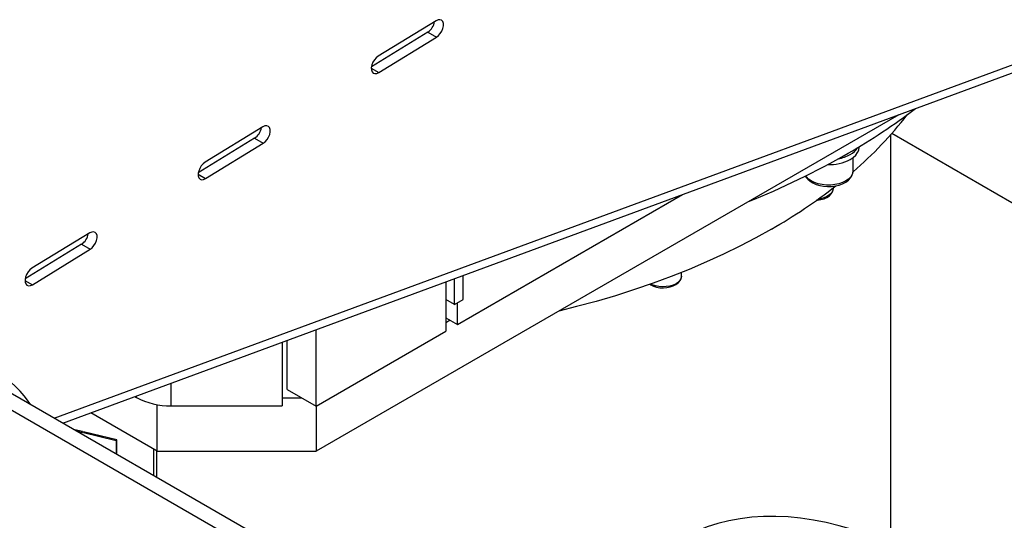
# Model space of a CAD drawing. Header units: millimetres. Extents: x 22 to 589, y 6 to 414.
# Tile 22 of 52: x 444 to 468, y 125 to 137. Entities that reach past the tile are written whole.
import ezdxf

# ---------------------------------------------------------------- set-up
doc = ezdxf.new("R2010")
doc.units = ezdxf.units.MM

msp = doc.modelspace()

# ---------------------------------------------------------------- linework, layer by layer
at = {"color": 7, "linetype": 'Continuous', "lineweight": 30}
for p, q in [((453.9385289, 137.3759804), (452.5249763, 136.5100821)), ((444.5898564, 127.6402266), (470.2330511, 137.1025479)), ((453.7371955, 137.0965946), (452.3573941, 136.2513704)), ((452.5357722, 136.1082342), (453.949327, 136.9741338)), ((453.7371955, 137.0965946), (453.949327, 136.9741338)), ((444.7995075, 127.5191944), (469.9551941, 136.8016276)), ((452.3536789, 136.2133545), (452.5357722, 136.1082342)), ((465.2695038, 135.0726089), (451.0009926, 126.8355728)), ((449.697869, 134.7782842), (448.2843143, 133.9123847)), ((485.2956715, 122.9543841), (465.1000857, 134.6130475)), ((449.4965335, 134.4988972), (448.1167321, 133.653673)), ((448.2951102, 133.5105368), (449.7086649, 134.3764364)), ((449.4965335, 134.4988972), (449.7086649, 134.3764364)), ((456.4612686, 120.7870036), (433.3035225, 134.1556859)), ((455.8977104, 120.7065857), (432.9520937, 133.9528083)), ((464.1521378, 133.6972552), (464.1521378, 134.0253858)), ((448.1130168, 133.6156571), (448.2951102, 133.5105368)), ((454.4658155, 129.9381361), (459.9770175, 133.1196853)), ((463.6638905, 133.2646039), (463.6638905, 133.2803266)), ((445.4572069, 132.1805868), (444.0436522, 131.3146849)), ((445.2558714, 131.9011998), (443.87607, 131.0559756)), ((445.2558714, 131.9011998), (445.4680028, 131.778739)), ((444.0544502, 130.9128407), (445.4680028, 131.778739)), ((459.9495595, 131.1203662), (459.9495595, 131.2111436)), ((443.8723569, 131.0179609), (444.0544502, 130.9128407)), ((454.1829733, 130.9816887), (454.1829733, 129.7748548)), ((454.3951057, 130.4281002), (454.3951057, 131.0599633)), ((454.6072382, 130.5505617), (454.6072382, 131.1382401)), ((454.3951057, 130.4281002), (454.1829733, 130.5505617)), ((454.3951057, 130.4281002), (454.6072382, 130.5505617)), ((454.4658155, 129.9381361), (454.4658155, 130.4689222)), ((454.1829733, 130.1014175), (454.4658155, 129.9381361)), ((454.289039, 130.040187), (454.1829733, 129.9789566)), ((451.0009926, 127.9379365), (451.0009926, 129.8075387)), ((451.0009926, 127.9379365), (454.1829733, 129.7748548)), ((450.1711834, 129.50134), (450.1711834, 127.9481414)), ((450.2938865, 128.3461401), (450.2938865, 129.5466178)), ((447.4498625, 127.9481414), (447.4498625, 128.4971737)), ((450.2938865, 128.3461401), (451.0009926, 127.9379365)), ((446.5664351, 128.1711885), (446.6013348, 128.1510413)), ((446.6013348, 128.1510413), (446.6013348, 128.1840685)), ((450.1711834, 128.1420377), (450.6474396, 128.1420383)), ((447.1119059, 126.8355722), (447.1119059, 127.9761813)), ((447.4498625, 127.9481414), (450.1711834, 127.9481414)), ((451.0009926, 127.9379373), (451.0009926, 126.8355728)), ((447.1119059, 126.8355722), (445.4877739, 127.7731636)), ((445.2828923, 127.3147935), (445.0621432, 127.3675785)), ((445.1225085, 127.3327307), (445.2828923, 127.2943802)), ((445.2828923, 127.2943802), (445.2828923, 127.3147935)), ((446.125932, 127.1132053), (445.305989, 127.3092702)), ((445.305989, 127.3092702), (445.305989, 127.288857)), ((445.3184908, 127.3062809), (445.305989, 127.288857)), ((445.305989, 127.288857), (446.1028355, 127.0983152)), ((446.1153373, 127.1157391), (446.1028355, 127.0983152)), ((446.1028355, 127.0983152), (446.1028355, 126.7668008)), ((446.125932, 126.7534675), (446.125932, 127.1132053)), ((447.0276828, 126.2328969), (447.0276828, 126.8841938)), ((447.1042199, 126.1887134), (447.1042199, 126.8400103)), ((447.1119059, 126.8355722), (451.0009926, 126.8355728))]:
    msp.add_line(p, q, dxfattribs=at)
at = {"color": 7, "linetype": 'Continuous', "lineweight": 30, "flags": 128}
for points in [[(453.949327, 136.9741338), (453.9988895, 137.0127667), (454.0439972, 137.0645457), (454.081, 137.1252807), (454.1068972, 137.1900466), (454.1195918, 137.2535982), (454.1180555, 137.3107864), (454.1024127, 137.356979), (454.0739299, 137.3884344), (454.0349146, 137.4026009), (453.9885298, 137.3983357), (453.9385289, 137.3759804)], [(452.5249763, 136.5100821), (452.4754137, 136.4714491), (452.430304, 136.4196664), (452.3933032, 136.3589351), (452.3674061, 136.2941692), (452.3547094, 136.2306164), (452.3562477, 136.173427), (452.3718905, 136.1272344), (452.4003734, 136.0957814), (452.4393887, 136.0816125), (452.4857734, 136.0858801), (452.5357722, 136.1082342)], [(449.7086649, 134.3764364), (449.7582275, 134.4150693), (449.8033351, 134.4668483), (449.840338, 134.5275833), (449.8662351, 134.5923492), (449.8789297, 134.6559008), (449.8773935, 134.713089), (449.8617507, 134.7592816), (449.8332678, 134.790737), (449.7942525, 134.8049035), (449.7478678, 134.8006384), (449.697869, 134.7782842)], [(464.0824683, 133.9790115), (464.1572072, 134.0293338), (464.2177649, 134.0856518), (464.2627193, 134.1466472), (464.2910197, 134.2108885), (464.3020007, 134.2768711), (464.3021382, 134.2851646)], [(448.2843143, 133.9123847), (448.2347517, 133.8737517), (448.1896419, 133.8219691), (448.1526412, 133.7612377), (448.126744, 133.6964718), (448.1140494, 133.6329202), (448.1155857, 133.5757296), (448.1312285, 133.529537), (448.1597113, 133.498084), (448.1987267, 133.4839151), (448.2451114, 133.4881803), (448.2951102, 133.5105368)], [(462.9827532, 133.5786461), (462.9978415, 133.5487619), (463.0408436, 133.4950549), (463.097558, 133.4460988), (463.1670512, 133.4033143), (463.2472274, 133.3682265), (463.3353156, 133.3419241), (463.4288091, 133.3249088), (463.5253122, 133.3174328), (463.6224528, 133.3195962), (463.7178678, 133.3313632), (463.8092177, 133.3525755), (463.8943252, 133.3829994), (463.9710958, 133.4223843), (464.0374044, 133.4704636), (464.0907179, 133.5265438), (464.1252087, 133.5821254), (464.1471045, 133.6468965), (464.1508497, 133.6992878)], [(464.1521378, 133.6972552), (464.1498553, 133.6670665), (464.1316932, 133.6076074), (464.0959231, 133.5508714), (464.0436289, 133.4985841), (463.9764026, 133.4523324), (463.8962835, 133.4135234), (463.8057094, 133.3833346), (463.7074292, 133.362685), (463.6044319, 133.3522002), (463.4998447, 133.3522004), (463.3968466, 133.3626848), (463.2985672, 133.3833348), (463.2079928, 133.4135228), (463.1278746, 133.4523322), (463.0606475, 133.4985835), (463.0083535, 133.5508716), (462.9901001, 133.5760068)], [(463.249265, 132.9814935), (463.2845573, 132.9828783), (463.3662588, 132.995753), (463.4429945, 133.017985), (463.512312, 133.0492935), (463.5718148, 133.0894084), (463.6187593, 133.1377909), (463.6472995, 133.1861404), (463.661873, 133.2369566), (463.6618431, 133.2622856)], [(463.6638905, 133.2646039), (463.663664, 133.2563661), (463.6515848, 133.2042677), (463.621586, 133.1546396), (463.5748963, 133.1095135), (463.5134275, 133.0707363), (463.439695, 133.0398965), (463.356718, 133.0182564), (463.2999743, 133.0096218)], [(445.4680028, 131.778739), (445.5175654, 131.8173719), (445.5626752, 131.8691522), (445.5996759, 131.929886), (445.625573, 131.9946518), (445.6382677, 132.0582035), (445.6367314, 132.1153916), (445.6210886, 132.1615842), (445.5926058, 132.1930396), (445.5535904, 132.2072062), (445.5072057, 132.202941), (445.4572069, 132.1805868)], [(462.1556018, 132.274303), (461.7747535, 132.061596), (461.3819299, 131.8562752), (460.9775616, 131.6585645), (460.5620914, 131.4686796), (460.1359718, 131.2868295), (459.6996712, 131.1132114), (459.253664, 130.9480166), (458.7984404, 130.7914246), (458.3344977, 130.6436068), (457.862341, 130.5047262), (457.3824896, 130.3749326), (456.9425047, 130.2655366)], [(444.0436522, 131.3146849), (443.9940896, 131.2760519), (443.9489819, 131.2242729), (443.9119791, 131.1635403), (443.886082, 131.0987744), (443.8733874, 131.0352228), (443.8749236, 130.9780322), (443.8905664, 130.9318396), (443.9190493, 130.9003842), (443.9580646, 130.8862177), (444.0044493, 130.8904829), (444.0544502, 130.9128407)], [(459.1717364, 130.9246928), (459.1973505, 130.9071702), (459.2652123, 130.8756925), (459.3413791, 130.8528268), (459.422832, 130.839256), (459.506783, 130.8352589), (459.5904866, 130.8409061), (459.6712104, 130.8560886), (459.746356, 130.880562), (459.8135029, 130.9140446), (459.8702258, 130.9562616), (459.9135994, 131.0064307), (459.938336, 131.0555845), (459.9493873, 131.1122739), (459.9479084, 131.1266578)], [(459.9495595, 131.1203662), (459.9424418, 131.0743437), (459.9173276, 131.0238201), (459.8751112, 130.9772484), (459.8175188, 130.9365363), (459.7469086, 130.9033506), (459.6661736, 130.8790485), (459.5786162, 130.8646268), (459.4878225, 130.8606748), (459.3975085, 130.8673551), (459.3113735, 130.8843931), (459.2329432, 130.9110918), (459.1972189, 130.9279551)], [(466.1154004, 124.0342447), (465.7829292, 124.2189537), (465.4509259, 124.3889571), (465.1198624, 124.5440118), (464.7902108, 124.6838939), (464.4624347, 124.8084136), (464.1369978, 124.917386), (463.8143595, 125.0106675), (463.4949791, 125.0881196), (463.1793077, 125.1496327), (462.8677919, 125.1951193), (462.5608743, 125.2245186), (462.2589849, 125.2377868), (461.9625576, 125.2349021), (461.6720057, 125.2158742), (461.3877421, 125.1807276), (461.1101713, 125.1295059), (460.8396855, 125.0622946), (460.5766639, 124.9791811), (460.3214858, 124.8802775), (460.0745053, 124.7657347), (459.8659079, 124.6530961)]]:
    msp.add_lwpolyline(points, dxfattribs=at)
at = {"color": 7, "linetype": 'Continuous', "lineweight": 30}
for centre, radius, start, end in [((453.5195984, 137.4211769), 0.3907713, 303.83756016, 350.29543157), ((456.1985039, 147.7805035), 15.735379, 299.84556872, 307.0720737), ((457.9212601, 140.9405255), 9.5681365, 310.62979097, 322.1761765), ((449.2789328, 134.8234824), 0.3907756, 303.83774773, 350.29475216), ((454.1093562, 151.4349906), 19.9448658, 291.98652909, 299.82648617), ((463.6125404, 134.9556688), 0.9749091, 280.6005456, 298.81756389), ((463.8656034, 134.5153958), 0.4672745, 297.65237166, 328.21164152), ((463.5683671, 134.9529849), 1.1013283, 267.82350731, 297.82683866), ((455.4792409, 143.9148169), 13.4192159, 299.83622009, 307.9333994), ((445.0382743, 132.2257827), 0.3907718, 303.83750622, 350.29499367), ((447.4152895, 129.6792793), 1.731483, 241.95979159, 271.14411787)]:
    msp.add_arc(centre, radius, start, end, dxfattribs=at)
msp.add_ellipse((441.5483418, 128.8268323), major_axis=(2.5315558, -1.288749), ratio=0.2979530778, start_param=0.4366493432, end_param=1.7213290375, dxfattribs=at)
for points in [[(465.0742163, 124.5642474), (465.0742163, 134.5838905)], [(464.3021382, 134.2851646), (464.3021382, 134.2928568)]]:
    msp.add_open_spline(points, degree=1, dxfattribs=at)

doc.saveas('drawing.dxf')
